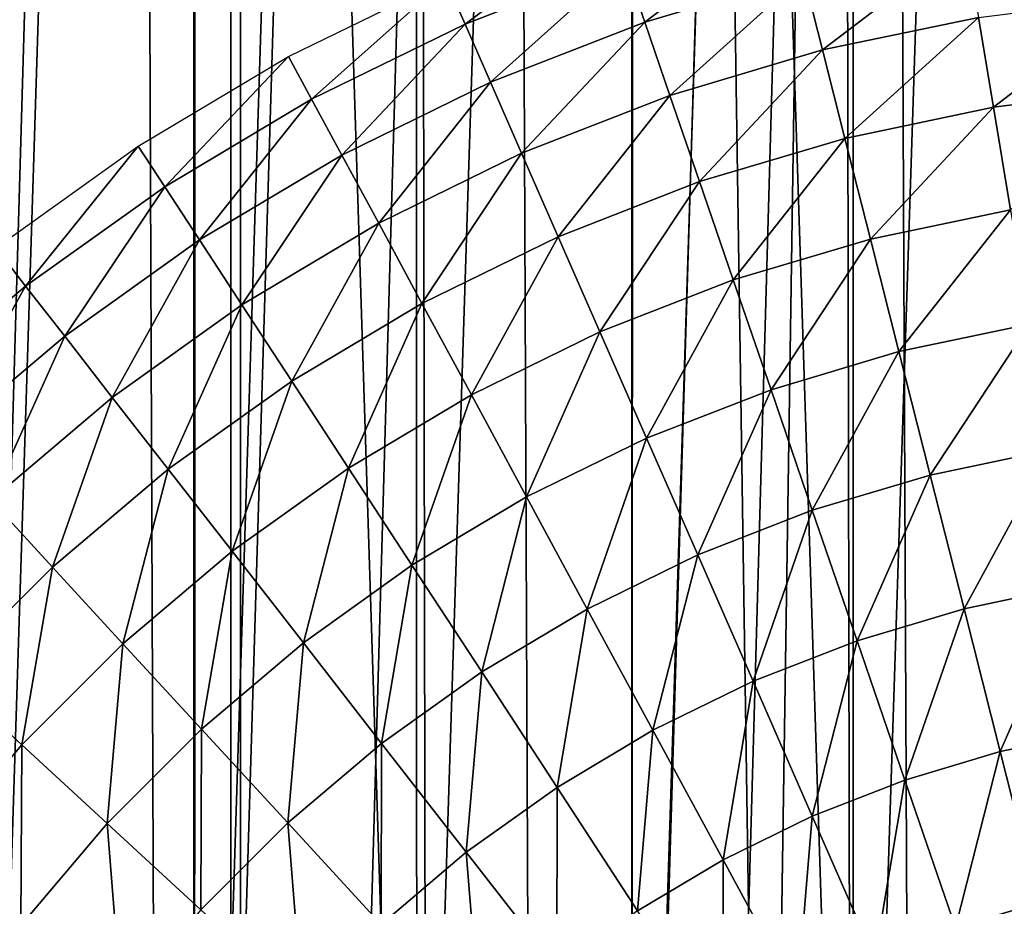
# Model space of a CAD drawing. Header units: millimetres. Extents: x -400 to 400, y -400 to 400.
# Tile 52 of 95: x -15 to -3, y 12 to 22. Entities that reach past the tile are written whole.
import ezdxf

# ---------------------------------------------------------------- set-up
doc = ezdxf.new("R2010")
doc.units = ezdxf.units.MM
doc.header["$LTSCALE"] = 52.148148
for name, color, linetype in [('1', 7, 'CONTINUOUS'), ('2', 7, 'CONTINUOUS'), ('21', 7, 'CONTINUOUS'), ('22', 7, 'CONTINUOUS'), ('33', 7, 'CONTINUOUS'), ('38', 7, 'CONTINUOUS'), ('45', 7, 'CONTINUOUS'), ('50', 7, 'CONTINUOUS'), ('9', 7, 'CONTINUOUS')]:
    doc.layers.add(name, color=color, linetype=linetype)

msp = doc.modelspace()

# ---------------------------------------------------------------- linework, layer by layer
at = {"layer": '1', "color": 253, "linetype": 'Continuous', "true_color": 0x9ca8ab}
for points in [[(-12.206, 399.815, -0.075), (-0.013, -400), (0.013, 400), (-12.206, 399.815, -0.075)], [(-24.413, 399.255, -0.298), (-12.281, -399.81, -0.075), (-12.206, 399.815, -0.075), (-24.413, 399.255, -0.298)], [(-12.281, -399.81, -0.075), (-0.013, -400), (-12.206, 399.815, -0.075), (-12.281, -399.81, -0.075)], [(-24.522, -399.245, -0.3), (-12.281, -399.81, -0.075), (-24.413, 399.255, -0.298), (-24.522, -399.245, -0.3)]]:
    msp.add_3dface(points, dxfattribs=at)
at = {"layer": '2', "color": 253, "linetype": 'Continuous', "true_color": 0x9ca8ab}
for points in [[(0.013, 400, -1.5), (-0.013, -400, -1.5), (-12.181, -399.813, -1.574), (0.013, 400, -1.5)], [(-12.086, 399.817, -1.573), (0.013, 400, -1.5), (-12.181, -399.813, -1.574), (-12.086, 399.817, -1.573)], [(-24.155, 399.269, -1.793), (-12.086, 399.817, -1.573), (-12.181, -399.813, -1.574), (-24.155, 399.269, -1.793)], [(-24.304, -399.26, -1.796), (-24.155, 399.269, -1.793), (-12.181, -399.813, -1.574), (-24.304, -399.26, -1.796)]]:
    msp.add_3dface(points, dxfattribs=at)
at = {"layer": '21', "color": 253, "linetype": 'Continuous', "true_color": 0x9ca8ab}
for points in [[(-2.509, 78.962, 472.043), (-7.613, 78.629, 472.043), (-2.532, -78.959, 472.043), (-2.509, 78.962, 472.043)], [(-7.613, 78.629, 472.043), (-12.639, 77.981, 472.043), (-7.648, -78.626, 472.043), (-7.613, 78.629, 472.043)], [(-7.613, 78.629, 472.043), (-7.648, -78.626, 472.043), (-2.532, -78.959, 472.043), (-7.613, 78.629, 472.043)], [(-12.639, 77.981, 472.043), (-17.588, 77.017, 472.043), (-12.689, -77.973, 472.043), (-12.639, 77.981, 472.043)], [(-12.639, 77.981, 472.043), (-12.689, -77.973, 472.043), (-7.648, -78.626, 472.043), (-12.639, 77.981, 472.043)], [(-17.588, 77.017, 472.043), (-17.656, -77.002, 472.043), (-12.689, -77.973, 472.043), (-17.588, 77.017, 472.043)]]:
    msp.add_3dface(points, dxfattribs=at)
at = {"layer": '22', "color": 253, "linetype": 'Continuous', "true_color": 0x9ca8ab}
for points in [[(-7.626, -78.627, 470.543), (-7.635, 78.627, 470.543), (-2.509, 78.962, 470.543), (-7.626, -78.627, 470.543)], [(-2.532, -78.959, 470.543), (-7.626, -78.627, 470.543), (-2.509, 78.962, 470.543), (-2.532, -78.959, 470.543)], [(-12.644, -77.98, 470.543), (-12.684, 77.974, 470.543), (-7.635, 78.627, 470.543), (-12.644, -77.98, 470.543)], [(-7.626, -78.627, 470.543), (-12.644, -77.98, 470.543), (-7.635, 78.627, 470.543), (-7.626, -78.627, 470.543)], [(-17.588, -77.017, 470.543), (-17.656, 77.002, 470.543), (-12.684, 77.974, 470.543), (-17.588, -77.017, 470.543)], [(-12.644, -77.98, 470.543), (-17.588, -77.017, 470.543), (-12.684, 77.974, 470.543), (-12.644, -77.98, 470.543)]]:
    msp.add_3dface(points, dxfattribs=at)
at = {"layer": '33', "color": 253, "linetype": 'Continuous', "true_color": 0x9ca8ab}
for points in [[(-4.113, -67.069, 509.043), (-0.325, 67.196, 509.043), (-4.722, 67.028, 509.043), (-4.113, -67.069, 509.043)], [(0.323, -67.196, 509.043), (-0.325, 67.196, 509.043), (-4.113, -67.069, 509.043), (0.323, -67.196, 509.043)], [(-8.497, -66.657, 509.043), (-4.722, 67.028, 509.043), (-9.063, 66.582, 509.043), (-8.497, -66.657, 509.043)], [(-8.497, -66.657, 509.043), (-4.113, -67.069, 509.043), (-4.722, 67.028, 509.043), (-8.497, -66.657, 509.043)], [(-12.828, -65.961, 509.043), (-9.063, 66.582, 509.043), (-13.348, 65.858, 509.043), (-12.828, -65.961, 509.043)], [(-12.828, -65.961, 509.043), (-8.497, -66.657, 509.043), (-9.063, 66.582, 509.043), (-12.828, -65.961, 509.043)], [(-17.126, -64.975, 509.043), (-13.348, 65.858, 509.043), (-17.594, 64.851, 509.043), (-17.126, -64.975, 509.043)], [(-17.126, -64.975, 509.043), (-12.828, -65.961, 509.043), (-13.348, 65.858, 509.043), (-17.126, -64.975, 509.043)]]:
    msp.add_3dface(points, dxfattribs=at)
at = {"layer": '38', "linetype": 'Continuous'}
for points in [[(-5.256, 76.315, 496.043), (-4.958, -76.336, 496.043), (-0.324, 76.499, 496.043), (-5.256, 76.315, 496.043)], [(-4.958, -76.336, 496.043), (0, -76.5, 496.043), (-0.324, 76.499, 496.043), (-4.958, -76.336, 496.043)], [(-10.124, 75.826, 496.043), (-9.854, -75.861, 496.043), (-5.256, 76.315, 496.043), (-10.124, 75.826, 496.043)], [(-9.854, -75.861, 496.043), (-4.958, -76.336, 496.043), (-5.256, 76.315, 496.043), (-9.854, -75.861, 496.043)], [(-14.928, 75.029, 496.043), (-14.686, -75.077, 496.043), (-10.124, 75.826, 496.043), (-14.928, 75.029, 496.043)], [(-14.686, -75.077, 496.043), (-9.854, -75.861, 496.043), (-10.124, 75.826, 496.043), (-14.686, -75.077, 496.043)]]:
    msp.add_3dface(points, dxfattribs=at)
at = {"layer": '45', "linetype": 'Continuous'}
for points in [[(-5.071, -78.332, 472.043), (-5.096, 78.331, 472.043), (0, 78.5, 472.043), (-5.071, -78.332, 472.043)], [(0, -78.5, 472.043), (-5.071, -78.332, 472.043), (0, 78.5, 472.043), (0, -78.5, 472.043)], [(-10.078, -77.849, 472.043), (-10.127, 77.843, 472.043), (-5.096, 78.331, 472.043), (-10.078, -77.849, 472.043)], [(-5.071, -78.332, 472.043), (-10.078, -77.849, 472.043), (-5.096, 78.331, 472.043), (-5.071, -78.332, 472.043)], [(-15.02, -77.05, 472.043), (-15.092, 77.036, 472.043), (-10.127, 77.843, 472.043), (-15.02, -77.05, 472.043)], [(-10.078, -77.849, 472.043), (-15.02, -77.05, 472.043), (-10.127, 77.843, 472.043), (-10.078, -77.849, 472.043)]]:
    msp.add_3dface(points, dxfattribs=at)
at = {"layer": '50', "color": 253, "linetype": 'Continuous', "true_color": 0x9ca8ab}
for points in [[(-29.8, 65, 18), (-29.8, -65, 18), (29.8, 65, 18), (-29.8, 65, 18)], [(29.8, 65, 18), (-29.8, -65, 18), (29.8, -65, 18), (29.8, 65, 18)]]:
    msp.add_3dface(points, dxfattribs=at)
at = {"layer": '9', "color": 253, "linetype": 'Continuous', "true_color": 0x9ca8ab}
for points in [[(-7.9, 23.012, -2.546), (-9.55, 21.772, -4.531), (-9.774, 22.281, -2.546), (-7.9, 23.012, -2.546)], [(-7.72, 22.486, -4.531), (-9.55, 21.772, -4.531), (-7.9, 23.012, -2.546), (-7.72, 22.486, -4.531)], [(-7.72, 22.486, -4.531), (-5.836, 23.047, -4.531), (-7.482, 21.796, -6.494), (-7.72, 22.486, -4.531)], [(-5.836, 23.047, -4.531), (-5.657, 22.339, -6.494), (-7.482, 21.796, -6.494), (-5.836, 23.047, -4.531)], [(-3.793, 22.73, -6.494), (-5.438, 21.475, -8.388), (-5.657, 22.339, -6.494), (-3.793, 22.73, -6.494)], [(-3.646, 21.85, -8.388), (-5.438, 21.475, -8.388), (-3.793, 22.73, -6.494), (-3.646, 21.85, -8.388)], [(-9.55, 21.772, -4.531), (-7.72, 22.486, -4.531), (-9.257, 21.103, -6.494), (-9.55, 21.772, -4.531)], [(-7.72, 22.486, -4.531), (-7.482, 21.796, -6.494), (-9.257, 21.103, -6.494), (-7.72, 22.486, -4.531)], [(-5.657, 22.339, -6.494), (-7.193, 20.952, -8.388), (-7.482, 21.796, -6.494), (-5.657, 22.339, -6.494)], [(-5.438, 21.475, -8.388), (-7.193, 20.952, -8.388), (-5.657, 22.339, -6.494), (-5.438, 21.475, -8.388)], [(-9.774, 22.281, -2.546), (-11.315, 20.909, -4.531), (-11.58, 21.398, -2.546), (-9.774, 22.281, -2.546)], [(-9.55, 21.772, -4.531), (-11.315, 20.909, -4.531), (-9.774, 22.281, -2.546), (-9.55, 21.772, -4.531)], [(-1.829, 22.077, -8.388), (-3.474, 20.817, -10.2), (-3.646, 21.85, -8.388), (-1.829, 22.077, -8.388)], [(-1.743, 21.033, -10.2), (-3.474, 20.817, -10.2), (-1.829, 22.077, -8.388), (-1.743, 21.033, -10.2)], [(-11.315, 20.909, -4.531), (-9.55, 21.772, -4.531), (-10.968, 20.267, -6.494), (-11.315, 20.909, -4.531)], [(-9.55, 21.772, -4.531), (-9.257, 21.103, -6.494), (-10.968, 20.267, -6.494), (-9.55, 21.772, -4.531)], [(-7.482, 21.796, -6.494), (-8.899, 20.287, -8.388), (-9.257, 21.103, -6.494), (-7.482, 21.796, -6.494)], [(-7.193, 20.952, -8.388), (-8.899, 20.287, -8.388), (-7.482, 21.796, -6.494), (-7.193, 20.952, -8.388)], [(-3.646, 21.85, -8.388), (-5.181, 20.459, -10.2), (-5.438, 21.475, -8.388), (-3.646, 21.85, -8.388)], [(-3.474, 20.817, -10.2), (-5.181, 20.459, -10.2), (-3.646, 21.85, -8.388), (-3.474, 20.817, -10.2)], [(-5.438, 21.475, -8.388), (-6.853, 19.962, -10.2), (-7.193, 20.952, -8.388), (-5.438, 21.475, -8.388)], [(-5.181, 20.459, -10.2), (-6.853, 19.962, -10.2), (-5.438, 21.475, -8.388), (-5.181, 20.459, -10.2)], [(-11.58, 21.398, -2.546), (-13.003, 19.903, -4.531), (-13.308, 20.369, -2.546), (-11.58, 21.398, -2.546)], [(-11.315, 20.909, -4.531), (-13.003, 19.903, -4.531), (-11.58, 21.398, -2.546), (-11.315, 20.909, -4.531)], [(-9.257, 21.103, -6.494), (-10.543, 19.482, -8.388), (-10.968, 20.267, -6.494), (-9.257, 21.103, -6.494)], [(-8.899, 20.287, -8.388), (-10.543, 19.482, -8.388), (-9.257, 21.103, -6.494), (-8.899, 20.287, -8.388)], [(-7.193, 20.952, -8.388), (-8.478, 19.328, -10.2), (-8.899, 20.287, -8.388), (-7.193, 20.952, -8.388)], [(-6.853, 19.962, -10.2), (-8.478, 19.328, -10.2), (-7.193, 20.952, -8.388), (-6.853, 19.962, -10.2)], [(-1.743, 21.033, -10.2), (-3.277, 19.639, -11.919), (-3.474, 20.817, -10.2), (-1.743, 21.033, -10.2)], [(-13.003, 19.903, -4.531), (-11.315, 20.909, -4.531), (-12.604, 19.292, -6.494), (-13.003, 19.903, -4.531)], [(-11.315, 20.909, -4.531), (-10.968, 20.267, -6.494), (-12.604, 19.292, -6.494), (-11.315, 20.909, -4.531)], [(-3.474, 20.817, -10.2), (-4.888, 19.301, -11.919), (-5.181, 20.459, -10.2), (-3.474, 20.817, -10.2)], [(-3.277, 19.639, -11.919), (-4.888, 19.301, -11.919), (-3.474, 20.817, -10.2), (-3.277, 19.639, -11.919)], [(-5.181, 20.459, -10.2), (-6.465, 18.831, -11.919), (-6.853, 19.962, -10.2), (-5.181, 20.459, -10.2)], [(-4.888, 19.301, -11.919), (-6.465, 18.831, -11.919), (-5.181, 20.459, -10.2), (-4.888, 19.301, -11.919)], [(-13.308, 20.369, -2.546), (-14.603, 18.761, -4.531), (-14.944, 19.2, -2.546), (-13.308, 20.369, -2.546)], [(-13.003, 19.903, -4.531), (-14.603, 18.761, -4.531), (-13.308, 20.369, -2.546), (-13.003, 19.903, -4.531)], [(-8.899, 20.287, -8.388), (-10.045, 18.562, -10.2), (-10.543, 19.482, -8.388), (-8.899, 20.287, -8.388)], [(-8.478, 19.328, -10.2), (-10.045, 18.562, -10.2), (-8.899, 20.287, -8.388), (-8.478, 19.328, -10.2)], [(-10.968, 20.267, -6.494), (-12.116, 18.545, -8.388), (-12.604, 19.292, -6.494), (-10.968, 20.267, -6.494)], [(-10.543, 19.482, -8.388), (-12.116, 18.545, -8.388), (-10.968, 20.267, -6.494), (-10.543, 19.482, -8.388)], [(-6.853, 19.962, -10.2), (-7.998, 18.233, -11.919), (-8.478, 19.328, -10.2), (-6.853, 19.962, -10.2)], [(-6.465, 18.831, -11.919), (-7.998, 18.233, -11.919), (-6.853, 19.962, -10.2), (-6.465, 18.831, -11.919)], [(-14.603, 18.761, -4.531), (-13.003, 19.903, -4.531), (-14.154, 18.185, -6.494), (-14.603, 18.761, -4.531)], [(-13.003, 19.903, -4.531), (-12.604, 19.292, -6.494), (-14.154, 18.185, -6.494), (-13.003, 19.903, -4.531)], [(-3.277, 19.639, -11.919), (-4.56, 18.007, -13.532), (-4.888, 19.301, -11.919), (-3.277, 19.639, -11.919)], [(-3.057, 18.322, -13.532), (-4.56, 18.007, -13.532), (-3.277, 19.639, -11.919), (-3.057, 18.322, -13.532)], [(-10.543, 19.482, -8.388), (-11.543, 17.669, -10.2), (-12.116, 18.545, -8.388), (-10.543, 19.482, -8.388)], [(-10.045, 18.562, -10.2), (-11.543, 17.669, -10.2), (-10.543, 19.482, -8.388), (-10.045, 18.562, -10.2)], [(-12.604, 19.292, -6.494), (-13.606, 17.481, -8.388), (-14.154, 18.185, -6.494), (-12.604, 19.292, -6.494)], [(-12.116, 18.545, -8.388), (-13.606, 17.481, -8.388), (-12.604, 19.292, -6.494), (-12.116, 18.545, -8.388)], [(-8.478, 19.328, -10.2), (-9.476, 17.51, -11.919), (-10.045, 18.562, -10.2), (-8.478, 19.328, -10.2)], [(-7.998, 18.233, -11.919), (-9.476, 17.51, -11.919), (-8.478, 19.328, -10.2), (-7.998, 18.233, -11.919)], [(-4.888, 19.301, -11.919), (-6.031, 17.569, -13.532), (-6.465, 18.831, -11.919), (-4.888, 19.301, -11.919)], [(-4.56, 18.007, -13.532), (-6.031, 17.569, -13.532), (-4.888, 19.301, -11.919), (-4.56, 18.007, -13.532)], [(-14.603, 18.761, -4.531), (-16.102, 17.491, -4.531), (-14.944, 19.2, -2.546), (-14.603, 18.761, -4.531)], [(-6.465, 18.831, -11.919), (-7.462, 17.011, -13.532), (-7.998, 18.233, -11.919), (-6.465, 18.831, -11.919)], [(-6.031, 17.569, -13.532), (-7.462, 17.011, -13.532), (-6.465, 18.831, -11.919), (-6.031, 17.569, -13.532)], [(-16.102, 17.491, -4.531), (-14.603, 18.761, -4.531), (-15.607, 16.954, -6.494), (-16.102, 17.491, -4.531)], [(-14.603, 18.761, -4.531), (-14.154, 18.185, -6.494), (-15.607, 16.954, -6.494), (-14.603, 18.761, -4.531)], [(-12.116, 18.545, -8.388), (-12.963, 16.655, -10.2), (-13.606, 17.481, -8.388), (-12.116, 18.545, -8.388)], [(-11.543, 17.669, -10.2), (-12.963, 16.655, -10.2), (-12.116, 18.545, -8.388), (-11.543, 17.669, -10.2)], [(-10.045, 18.562, -10.2), (-10.89, 16.668, -11.919), (-11.543, 17.669, -10.2), (-10.045, 18.562, -10.2)], [(-9.476, 17.51, -11.919), (-10.89, 16.668, -11.919), (-10.045, 18.562, -10.2), (-9.476, 17.51, -11.919)], [(-7.998, 18.233, -11.919), (-8.841, 16.336, -13.532), (-9.476, 17.51, -11.919), (-7.998, 18.233, -11.919)], [(-7.462, 17.011, -13.532), (-8.841, 16.336, -13.532), (-7.998, 18.233, -11.919), (-7.462, 17.011, -13.532)], [(-3.057, 18.322, -13.532), (-4.2, 16.587, -15.027), (-4.56, 18.007, -13.532), (-3.057, 18.322, -13.532)], [(-2.816, 16.877, -15.027), (-4.2, 16.587, -15.027), (-3.057, 18.322, -13.532), (-2.816, 16.877, -15.027)], [(-14.154, 18.185, -6.494), (-15.003, 16.298, -8.388), (-15.607, 16.954, -6.494), (-14.154, 18.185, -6.494)], [(-13.606, 17.481, -8.388), (-15.003, 16.298, -8.388), (-14.154, 18.185, -6.494), (-13.606, 17.481, -8.388)], [(-4.56, 18.007, -13.532), (-5.556, 16.183, -15.027), (-6.031, 17.569, -13.532), (-4.56, 18.007, -13.532)], [(-4.2, 16.587, -15.027), (-5.556, 16.183, -15.027), (-4.56, 18.007, -13.532), (-4.2, 16.587, -15.027)], [(-11.543, 17.669, -10.2), (-12.229, 15.712, -11.919), (-12.963, 16.655, -10.2), (-11.543, 17.669, -10.2)], [(-10.89, 16.668, -11.919), (-12.229, 15.712, -11.919), (-11.543, 17.669, -10.2), (-10.89, 16.668, -11.919)], [(-6.031, 17.569, -13.532), (-6.873, 15.669, -15.027), (-7.462, 17.011, -13.532), (-6.031, 17.569, -13.532)], [(-5.556, 16.183, -15.027), (-6.873, 15.669, -15.027), (-6.031, 17.569, -13.532), (-5.556, 16.183, -15.027)], [(-13.606, 17.481, -8.388), (-14.294, 15.528, -10.2), (-15.003, 16.298, -8.388), (-13.606, 17.481, -8.388)], [(-12.963, 16.655, -10.2), (-14.294, 15.528, -10.2), (-13.606, 17.481, -8.388), (-12.963, 16.655, -10.2)], [(-9.476, 17.51, -11.919), (-10.16, 15.551, -13.532), (-10.89, 16.668, -11.919), (-9.476, 17.51, -11.919)], [(-8.841, 16.336, -13.532), (-10.16, 15.551, -13.532), (-9.476, 17.51, -11.919), (-8.841, 16.336, -13.532)], [(-7.462, 17.011, -13.532), (-8.144, 15.048, -15.027), (-8.841, 16.336, -13.532), (-7.462, 17.011, -13.532)], [(-6.873, 15.669, -15.027), (-8.144, 15.048, -15.027), (-7.462, 17.011, -13.532), (-6.873, 15.669, -15.027)], [(-2.816, 16.877, -15.027), (-3.811, 15.05, -16.395), (-4.2, 16.587, -15.027), (-2.816, 16.877, -15.027)], [(-2.555, 15.314, -16.395), (-3.811, 15.05, -16.395), (-2.816, 16.877, -15.027), (-2.555, 15.314, -16.395)], [(-12.963, 16.655, -10.2), (-13.485, 14.648, -11.919), (-14.294, 15.528, -10.2), (-12.963, 16.655, -10.2)], [(-12.229, 15.712, -11.919), (-13.485, 14.648, -11.919), (-12.963, 16.655, -10.2), (-12.229, 15.712, -11.919)], [(-10.89, 16.668, -11.919), (-11.409, 14.659, -13.532), (-12.229, 15.712, -11.919), (-10.89, 16.668, -11.919)], [(-10.16, 15.551, -13.532), (-11.409, 14.659, -13.532), (-10.89, 16.668, -11.919), (-10.16, 15.551, -13.532)], [(-4.2, 16.587, -15.027), (-5.041, 14.684, -16.395), (-5.556, 16.183, -15.027), (-4.2, 16.587, -15.027)], [(-3.811, 15.05, -16.395), (-5.041, 14.684, -16.395), (-4.2, 16.587, -15.027), (-3.811, 15.05, -16.395)], [(-8.841, 16.336, -13.532), (-9.358, 14.324, -15.027), (-10.16, 15.551, -13.532), (-8.841, 16.336, -13.532)], [(-8.144, 15.048, -15.027), (-9.358, 14.324, -15.027), (-8.841, 16.336, -13.532), (-8.144, 15.048, -15.027)], [(-14.294, 15.528, -10.2), (-15.528, 14.294, -10.2), (-15.003, 16.298, -8.388), (-14.294, 15.528, -10.2)], [(-5.556, 16.183, -15.027), (-6.236, 14.218, -16.395), (-6.873, 15.669, -15.027), (-5.556, 16.183, -15.027)], [(-5.041, 14.684, -16.395), (-6.236, 14.218, -16.395), (-5.556, 16.183, -15.027), (-5.041, 14.684, -16.395)], [(-12.229, 15.712, -11.919), (-12.581, 13.666, -13.532), (-13.485, 14.648, -11.919), (-12.229, 15.712, -11.919)], [(-11.409, 14.659, -13.532), (-12.581, 13.666, -13.532), (-12.229, 15.712, -11.919), (-11.409, 14.659, -13.532)], [(-6.873, 15.669, -15.027), (-7.389, 13.654, -16.395), (-8.144, 15.048, -15.027), (-6.873, 15.669, -15.027)], [(-6.236, 14.218, -16.395), (-7.389, 13.654, -16.395), (-6.873, 15.669, -15.027), (-6.236, 14.218, -16.395)], [(-14.294, 15.528, -10.2), (-14.648, 13.485, -11.919), (-15.528, 14.294, -10.2), (-14.294, 15.528, -10.2)], [(-13.485, 14.648, -11.919), (-14.648, 13.485, -11.919), (-14.294, 15.528, -10.2), (-13.485, 14.648, -11.919)], [(-10.16, 15.551, -13.532), (-10.509, 13.502, -15.027), (-11.409, 14.659, -13.532), (-10.16, 15.551, -13.532)], [(-9.358, 14.324, -15.027), (-10.509, 13.502, -15.027), (-10.16, 15.551, -13.532), (-9.358, 14.324, -15.027)], [(-2.555, 15.314, -16.395), (-3.395, 13.408, -17.625), (-3.811, 15.05, -16.395), (-2.555, 15.314, -16.395)], [(-2.277, 13.643, -17.625), (-3.395, 13.408, -17.625), (-2.555, 15.314, -16.395), (-2.277, 13.643, -17.625)], [(-8.144, 15.048, -15.027), (-8.492, 12.997, -16.395), (-9.358, 14.324, -15.027), (-8.144, 15.048, -15.027)], [(-7.389, 13.654, -16.395), (-8.492, 12.997, -16.395), (-8.144, 15.048, -15.027), (-7.389, 13.654, -16.395)], [(-3.811, 15.05, -16.395), (-4.491, 13.082, -17.625), (-5.041, 14.684, -16.395), (-3.811, 15.05, -16.395)], [(-3.395, 13.408, -17.625), (-4.491, 13.082, -17.625), (-3.811, 15.05, -16.395), (-3.395, 13.408, -17.625)], [(-13.485, 14.648, -11.919), (-13.666, 12.581, -13.532), (-14.648, 13.485, -11.919), (-13.485, 14.648, -11.919)], [(-12.581, 13.666, -13.532), (-13.666, 12.581, -13.532), (-13.485, 14.648, -11.919), (-12.581, 13.666, -13.532)], [(-11.409, 14.659, -13.532), (-11.588, 12.588, -15.027), (-12.581, 13.666, -13.532), (-11.409, 14.659, -13.532)], [(-10.509, 13.502, -15.027), (-11.588, 12.588, -15.027), (-11.409, 14.659, -13.532), (-10.509, 13.502, -15.027)], [(-5.041, 14.684, -16.395), (-5.556, 12.666, -17.625), (-6.236, 14.218, -16.395), (-5.041, 14.684, -16.395)], [(-4.491, 13.082, -17.625), (-5.556, 12.666, -17.625), (-5.041, 14.684, -16.395), (-4.491, 13.082, -17.625)], [(-14.648, 13.485, -11.919), (-15.712, 12.229, -11.919), (-15.528, 14.294, -10.2), (-14.648, 13.485, -11.919)], [(-9.358, 14.324, -15.027), (-9.536, 12.252, -16.395), (-10.509, 13.502, -15.027), (-9.358, 14.324, -15.027)], [(-8.492, 12.997, -16.395), (-9.536, 12.252, -16.395), (-9.358, 14.324, -15.027), (-8.492, 12.997, -16.395)], [(-6.236, 14.218, -16.395), (-6.583, 12.164, -17.625), (-7.389, 13.654, -16.395), (-6.236, 14.218, -16.395)], [(-5.556, 12.666, -17.625), (-6.583, 12.164, -17.625), (-6.236, 14.218, -16.395), (-5.556, 12.666, -17.625)], [(-12.581, 13.666, -13.532), (-12.588, 11.588, -15.027), (-13.666, 12.581, -13.532), (-12.581, 13.666, -13.532)], [(-11.588, 12.588, -15.027), (-12.588, 11.588, -15.027), (-12.581, 13.666, -13.532), (-11.588, 12.588, -15.027)], [(-7.389, 13.654, -16.395), (-7.565, 11.579, -17.625), (-8.492, 12.997, -16.395), (-7.389, 13.654, -16.395)], [(-6.583, 12.164, -17.625), (-7.565, 11.579, -17.625), (-7.389, 13.654, -16.395), (-6.583, 12.164, -17.625)], [(-2.277, 13.643, -17.625), (-2.956, 11.672, -18.71), (-3.395, 13.408, -17.625), (-2.277, 13.643, -17.625)], [(-14.648, 13.485, -11.919), (-14.659, 11.409, -13.532), (-15.712, 12.229, -11.919), (-14.648, 13.485, -11.919)], [(-13.666, 12.581, -13.532), (-14.659, 11.409, -13.532), (-14.648, 13.485, -11.919), (-13.666, 12.581, -13.532)], [(-10.509, 13.502, -15.027), (-10.515, 11.422, -16.395), (-11.588, 12.588, -15.027), (-10.509, 13.502, -15.027)], [(-9.536, 12.252, -16.395), (-10.515, 11.422, -16.395), (-10.509, 13.502, -15.027), (-9.536, 12.252, -16.395)], [(-3.395, 13.408, -17.625), (-3.91, 11.388, -18.71), (-4.491, 13.082, -17.625), (-3.395, 13.408, -17.625)], [(-2.956, 11.672, -18.71), (-3.91, 11.388, -18.71), (-3.395, 13.408, -17.625), (-2.956, 11.672, -18.71)], [(-4.491, 13.082, -17.625), (-4.837, 11.026, -18.71), (-5.556, 12.666, -17.625), (-4.491, 13.082, -17.625)], [(-3.91, 11.388, -18.71), (-4.837, 11.026, -18.71), (-4.491, 13.082, -17.625), (-3.91, 11.388, -18.71)], [(-8.492, 12.997, -16.395), (-8.495, 10.915, -17.625), (-9.536, 12.252, -16.395), (-8.492, 12.997, -16.395)], [(-7.565, 11.579, -17.625), (-8.495, 10.915, -17.625), (-8.492, 12.997, -16.395), (-7.565, 11.579, -17.625)], [(-13.666, 12.581, -13.532), (-13.502, 10.509, -15.027), (-14.659, 11.409, -13.532), (-13.666, 12.581, -13.532)], [(-12.588, 11.588, -15.027), (-13.502, 10.509, -15.027), (-13.666, 12.581, -13.532), (-12.588, 11.588, -15.027)], [(-11.588, 12.588, -15.027), (-11.422, 10.515, -16.395), (-12.588, 11.588, -15.027), (-11.588, 12.588, -15.027)], [(-10.515, 11.422, -16.395), (-11.422, 10.515, -16.395), (-11.588, 12.588, -15.027), (-10.515, 11.422, -16.395)], [(-5.556, 12.666, -17.625), (-5.731, 10.589, -18.71), (-6.583, 12.164, -17.625), (-5.556, 12.666, -17.625)], [(-4.837, 11.026, -18.71), (-5.731, 10.589, -18.71), (-5.556, 12.666, -17.625), (-4.837, 11.026, -18.71)], [(-9.536, 12.252, -16.395), (-9.368, 10.176, -17.625), (-10.515, 11.422, -16.395), (-9.536, 12.252, -16.395)], [(-8.495, 10.915, -17.625), (-9.368, 10.176, -17.625), (-9.536, 12.252, -16.395), (-8.495, 10.915, -17.625)], [(-14.659, 11.409, -13.532), (-15.551, 10.16, -13.532), (-15.712, 12.229, -11.919), (-14.659, 11.409, -13.532)], [(-6.583, 12.164, -17.625), (-6.586, 10.08, -18.71), (-7.565, 11.579, -17.625), (-6.583, 12.164, -17.625)], [(-5.731, 10.589, -18.71), (-6.586, 10.08, -18.71), (-6.583, 12.164, -17.625), (-5.731, 10.589, -18.71)], [(-2.956, 11.672, -18.71), (-3.301, 9.614, -19.64), (-3.91, 11.388, -18.71), (-2.956, 11.672, -18.71)]]:
    msp.add_3dface(points, dxfattribs=at)

doc.saveas('drawing.dxf')
